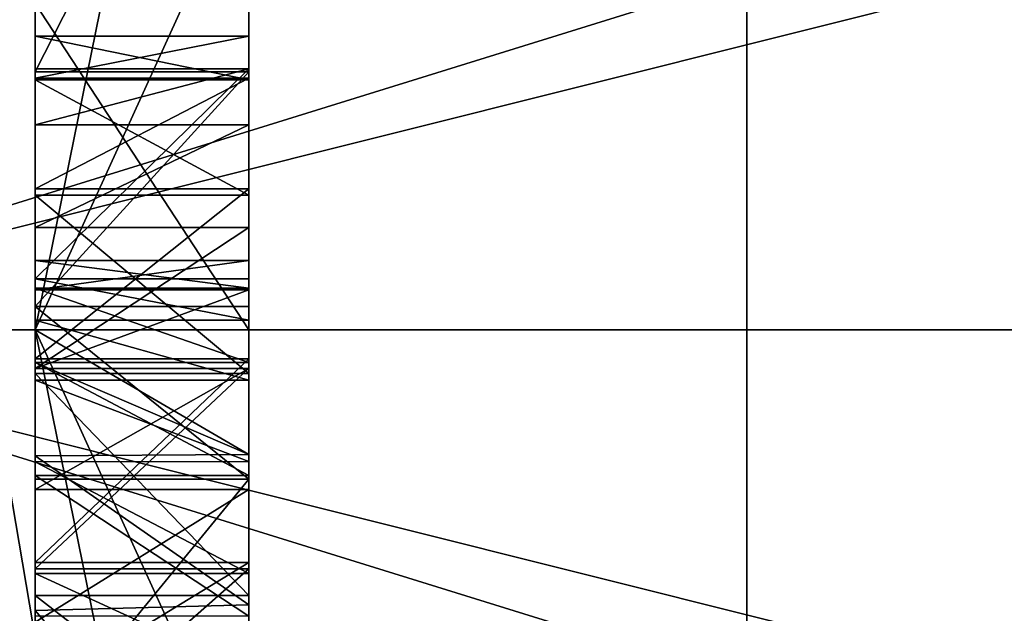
# Model space of a CAD drawing. Header units: millimetres. Extents: x -145 to 248, y -150 to 247.
# Tile 13 of 174: x -141.572 to -140.188, y -0.399 to 0.436. Entities that reach past the tile are written whole.
import ezdxf

# ---------------------------------------------------------------- set-up
doc = ezdxf.new("R2010")
doc.units = ezdxf.units.MM
doc.header["$LTSCALE"] = 65.185185
for name, color, linetype in [('582', 7, 'CONTINUOUS'), ('588', 7, 'CONTINUOUS'), ('590', 7, 'CONTINUOUS'), ('593', 7, 'CONTINUOUS'), ('595', 7, 'CONTINUOUS'), ('598', 7, 'CONTINUOUS'), ('616', 7, 'CONTINUOUS'), ('665', 7, 'CONTINUOUS'), ('773', 7, 'CONTINUOUS'), ('774', 7, 'CONTINUOUS'), ('775', 7, 'CONTINUOUS'), ('781', 7, 'CONTINUOUS'), ('782', 7, 'CONTINUOUS'), ('821', 7, 'CONTINUOUS'), ('822', 7, 'CONTINUOUS'), ('823', 7, 'CONTINUOUS'), ('828', 7, 'CONTINUOUS'), ('829', 7, 'CONTINUOUS'), ('830', 7, 'CONTINUOUS'), ('831', 7, 'CONTINUOUS'), ('832', 7, 'CONTINUOUS'), ('833', 7, 'CONTINUOUS'), ('839', 7, 'CONTINUOUS'), ('840', 7, 'CONTINUOUS'), ('841', 7, 'CONTINUOUS'), ('842', 7, 'CONTINUOUS'), ('845', 7, 'CONTINUOUS'), ('846', 7, 'CONTINUOUS'), ('847', 7, 'CONTINUOUS'), ('848', 7, 'CONTINUOUS'), ('894', 7, 'CONTINUOUS'), ('895', 7, 'CONTINUOUS'), ('898', 7, 'CONTINUOUS'), ('904', 7, 'CONTINUOUS'), ('931', 7, 'CONTINUOUS'), ('933', 7, 'CONTINUOUS')]:
    doc.layers.add(name, color=color, linetype=linetype)

msp = doc.modelspace()

# ---------------------------------------------------------------- linework, layer by layer
at = {"layer": '582', "color": 7, "linetype": 'CONTINUOUS', "true_color": 0xe0e8ed}
for points in [[(-93.55, -5.7167, -17.5946), (-93.55, 5.7167, -17.5946), (-141.55, -4.6269, -17.9121), (-93.55, -5.7167, -17.5946)], [(-141.55, -4.6269, -17.9121), (-93.55, 5.7167, -17.5946), (-141.55, 4.6269, -17.9121), (-141.55, -4.6269, -17.9121)]]:
    msp.add_3dface(points, dxfattribs=at)
at = {"layer": '588', "color": 7, "linetype": 'CONTINUOUS', "true_color": 0xe0e8ed}
for points in [[(-140.55, -6.3349, -19.4967), (-140.55, 6.3349, -19.4967), (-93.75, -6.3348, -19.4967), (-140.55, -6.3349, -19.4967)], [(-93.75, -6.3348, -19.4967), (-140.55, 6.3349, -19.4967), (-93.75, 6.3348, -19.4967), (-93.75, -6.3348, -19.4967)]]:
    msp.add_3dface(points, dxfattribs=at)
at = {"layer": '590', "color": 7, "linetype": 'CONTINUOUS', "true_color": 0xe0e8ed}
for points in [[(-93.55, 5.7167, 17.5946), (-93.55, -5.7167, 17.5946), (-141.55, 4.6269, 17.9121), (-93.55, 5.7167, 17.5946)], [(-141.55, 4.6269, 17.9121), (-93.55, -5.7167, 17.5946), (-141.55, -4.6269, 17.9121), (-141.55, 4.6269, 17.9121)]]:
    msp.add_3dface(points, dxfattribs=at)
at = {"layer": '593', "color": 7, "linetype": 'CONTINUOUS', "true_color": 0xe0e8ed}
for points in [[(-140.55, 6.3349, -19.4967), (-140.55, -6.3349, -19.4967), (-142.6713, 6.1801, -18.6226), (-140.55, 6.3349, -19.4967)], [(-142.6713, 6.1801, -18.6226), (-140.55, -6.3349, -19.4967), (-142.6713, -6.1801, -18.6226), (-142.6713, 6.1801, -18.6226)]]:
    msp.add_3dface(points, dxfattribs=at)
at = {"layer": '595', "color": 7, "linetype": 'CONTINUOUS', "true_color": 0xe0e8ed}
for points in [[(-126.55, 0, -5.525), (-126.55, 3.9068, -3.9067), (-142.15, 0, -5.525), (-126.55, 0, -5.525)], [(-142.15, 0, -5.525), (-126.55, 3.9068, -3.9067), (-138.9273, 1, -5.4337), (-142.15, 0, -5.525)], [(-142.15, 2.1143, -5.1044), (-142.15, 0, -5.525), (-141.2069, 1, -5.4337), (-142.15, 2.1143, -5.1044)], [(-142.15, 0, -5.525), (-138.9273, 1, -5.4337), (-141.2069, 1, -5.4337), (-142.15, 0, -5.525)], [(-126.55, 0, -5.525), (-142.15, 0, -5.525), (-141.2069, -1, -5.4337), (-126.55, 0, -5.525)], [(-142.15, 0, -5.525), (-142.15, -2.1143, -5.1044), (-141.2069, -1, -5.4337), (-142.15, 0, -5.525)], [(-138.9273, -1, -5.4337), (-126.55, 0, -5.525), (-141.2069, -1, -5.4337), (-138.9273, -1, -5.4337)]]:
    msp.add_3dface(points, dxfattribs=at)
at = {"layer": '598', "color": 7, "linetype": 'CONTINUOUS', "true_color": 0xe0e8ed}
for points in [[(-142.15, 0, 5.525), (-142.15, 2.1143, 5.1044), (-141.2069, 1, 5.4337), (-142.15, 0, 5.525)], [(-126.55, 0, 5.525), (-142.15, 0, 5.525), (-141.2069, 1, 5.4337), (-126.55, 0, 5.525)], [(-138.9273, 1, 5.4337), (-126.55, 0, 5.525), (-141.2069, 1, 5.4337), (-138.9273, 1, 5.4337)], [(-126.55, 0, 5.525), (-126.55, -3.9068, 3.9067), (-142.15, 0, 5.525), (-126.55, 0, 5.525)], [(-142.15, 0, 5.525), (-126.55, -3.9068, 3.9067), (-138.9273, -1, 5.4337), (-142.15, 0, 5.525)], [(-142.15, -2.1143, 5.1044), (-142.15, 0, 5.525), (-141.2069, -1, 5.4337), (-142.15, -2.1143, 5.1044)], [(-142.15, 0, 5.525), (-138.9273, -1, 5.4337), (-141.2069, -1, 5.4337), (-142.15, 0, 5.525)]]:
    msp.add_3dface(points, dxfattribs=at)
at = {"layer": '616', "color": 7, "linetype": 'CONTINUOUS', "true_color": 0xe0e8ed}
for points in [[(-140.3901, 5.7103, 6.4174), (-141.55, 6.5317, 7.2388), (-141.55, 0, 9.75), (-140.3901, 5.7103, 6.4174)], [(-139.3, 4.9379, 5.6451), (-140.3901, 5.7103, 6.4174), (-141.55, 0, 9.75), (-139.3, 4.9379, 5.6451)], [(-139.3, 0, 7.5), (-139.3, 4.9379, 5.6451), (-141.55, 0, 9.75), (-139.3, 0, 7.5)], [(-141.55, -6.5317, 7.2388), (-140.392, -5.7116, 6.4187), (-139.3, 0, 7.5), (-141.55, -6.5317, 7.2388)], [(-141.55, -6.5317, 7.2388), (-139.3, 0, 7.5), (-141.55, 0, 9.75), (-141.55, -6.5317, 7.2388)], [(-139.3, -4.9379, 5.6451), (-139.3, 0, 7.5), (-140.392, -5.7116, 6.4187), (-139.3, -4.9379, 5.6451)]]:
    msp.add_3dface(points, dxfattribs=at)
at = {"layer": '665', "color": 7, "linetype": 'CONTINUOUS', "true_color": 0xe0e8ed}
for points in [[(-113.55, 4, 23.5), (-143.55, 4, 23.5), (-113.55, -4, 23.5), (-113.55, 4, 23.5)], [(-113.55, -4, 23.5), (-143.55, 4, 23.5), (-143.55, -4, 23.5), (-113.55, -4, 23.5)]]:
    msp.add_3dface(points, dxfattribs=at)
at = {"layer": '773', "color": 7, "linetype": 'CONTINUOUS', "true_color": 0xe0e8ed}
for points in [[(-141.55, -0.0462, -13.1633), (-141.55, 0, -13.5), (-141.25, -0.1753, -12.961), (-141.55, -0.0462, -13.1633)], [(-141.25, -0.1753, -12.961), (-141.55, 0, -13.5), (-141.25, 0, -13.5), (-141.25, -0.1753, -12.961)], [(-141.55, -0.1774, -12.959), (-141.55, -0.0462, -13.1633), (-141.25, -0.1753, -12.961), (-141.55, -0.1774, -12.959)], [(-141.25, -0.3865, -12.8427), (-141.55, -0.1774, -12.959), (-141.25, -0.1753, -12.961), (-141.25, -0.3865, -12.8427)], [(-141.55, -0.3948, -12.8403), (-141.55, -0.1774, -12.959), (-141.25, -0.3865, -12.8427), (-141.55, -0.3948, -12.8403)], [(-141.25, -0.7463, -12.8139), (-141.55, -0.3948, -12.8403), (-141.25, -0.3865, -12.8427), (-141.25, -0.7463, -12.8139)], [(-141.55, -0.7522, -12.8144), (-141.55, -0.3948, -12.8403), (-141.25, -0.7463, -12.8139), (-141.55, -0.7522, -12.8144)]]:
    msp.add_3dface(points, dxfattribs=at)
at = {"layer": '774', "color": 7, "linetype": 'CONTINUOUS', "true_color": 0xe0e8ed}
for points in [[(-141.25, 0, -13.5), (-141.55, 0, -13.5), (-141.55, 0, -15.4703), (-141.25, 0, -13.5)], [(-141.25, 0, -15.4703), (-141.25, 0, -13.5), (-141.55, 0, -15.4703), (-141.25, 0, -15.4703)]]:
    msp.add_3dface(points, dxfattribs=at)
at = {"layer": '775', "color": 7, "linetype": 'CONTINUOUS', "true_color": 0xe0e8ed}
for points in [[(-141.25, 0, -15.4703), (-141.55, 0, -15.4703), (-141.55, 0.4586, -15.4703), (-141.25, 0, -15.4703)], [(-141.25, 0.4586, -15.4703), (-141.25, 0, -15.4703), (-141.55, 0.4586, -15.4703), (-141.25, 0.4586, -15.4703)]]:
    msp.add_3dface(points, dxfattribs=at)
at = {"layer": '781', "color": 7, "linetype": 'CONTINUOUS', "true_color": 0xe0e8ed}
for points in [[(-141.55, 0.9518, -12.5462), (-141.55, 0.3623, -12.9451), (-141.25, 0.9527, -12.5458), (-141.55, 0.9518, -12.5462)], [(-141.25, 0.9527, -12.5458), (-141.55, 0.3623, -12.9451), (-141.25, 0.3623, -12.9451), (-141.25, 0.9527, -12.5458)]]:
    msp.add_3dface(points, dxfattribs=at)
at = {"layer": '782', "color": 7, "linetype": 'CONTINUOUS', "true_color": 0xe0e8ed}
for points in [[(-141.25, 0.3623, -12.9451), (-141.55, 0.3623, -12.9451), (-141.55, 0.0326, -12.5624), (-141.25, 0.3623, -12.9451)], [(-141.25, 0.3623, -12.9451), (-141.55, 0.0326, -12.5624), (-141.25, 0.0328, -12.5625), (-141.25, 0.3623, -12.9451)], [(-141.25, 0.0328, -12.5625), (-141.55, 0.0326, -12.5624), (-141.25, -0.21, -12.4623), (-141.25, 0.0328, -12.5625)], [(-141.55, 0.0326, -12.5624), (-141.55, -0.21, -12.4623), (-141.25, -0.21, -12.4623), (-141.55, 0.0326, -12.5624)], [(-141.55, -0.21, -12.4623), (-141.55, -0.5774, -12.4186), (-141.25, -0.21, -12.4623), (-141.55, -0.21, -12.4623)], [(-141.25, -0.21, -12.4623), (-141.55, -0.5774, -12.4186), (-141.25, -0.5774, -12.4186), (-141.25, -0.21, -12.4623)]]:
    msp.add_3dface(points, dxfattribs=at)
at = {"layer": '821', "color": 7, "linetype": 'CONTINUOUS', "true_color": 0xe0e8ed}
for points in [[(-141.25, 0.3666, 14.6719), (-141.55, 0.3666, 14.6719), (-141.55, 0.2877, 14.9447), (-141.25, 0.3666, 14.6719)], [(-141.25, 0.2877, 14.9447), (-141.25, 0.3666, 14.6719), (-141.55, 0.2877, 14.9447), (-141.25, 0.2877, 14.9447)], [(-141.25, 0.1436, 15.131), (-141.25, 0.2877, 14.9447), (-141.55, 0.1436, 15.131), (-141.25, 0.1436, 15.131)], [(-141.55, 0.1436, 15.131), (-141.25, 0.2877, 14.9447), (-141.55, 0.2877, 14.9447), (-141.55, 0.1436, 15.131)]]:
    msp.add_3dface(points, dxfattribs=at)
at = {"layer": '822', "color": 7, "linetype": 'CONTINUOUS', "true_color": 0xe0e8ed}
for points in [[(-141.25, 0.1436, 15.131), (-141.55, 0.1436, 15.131), (-141.55, -0.0545, 15.2476), (-141.25, 0.1436, 15.131)], [(-141.25, -0.0543, 15.2476), (-141.25, 0.1436, 15.131), (-141.55, -0.0545, 15.2476), (-141.25, -0.0543, 15.2476)], [(-141.25, -0.3359, 15.2926), (-141.25, -0.0543, 15.2476), (-141.55, -0.3359, 15.2926), (-141.25, -0.3359, 15.2926)], [(-141.55, -0.3359, 15.2926), (-141.25, -0.0543, 15.2476), (-141.55, -0.0545, 15.2476), (-141.55, -0.3359, 15.2926)]]:
    msp.add_3dface(points, dxfattribs=at)
at = {"layer": '823', "color": 7, "linetype": 'CONTINUOUS', "true_color": 0xe0e8ed}
for points in [[(-141.25, -0.3359, 15.2926), (-141.55, -0.3359, 15.2926), (-141.55, -0.6007, 15.2535), (-141.25, -0.3359, 15.2926)], [(-141.25, -0.6007, 15.2535), (-141.25, -0.3359, 15.2926), (-141.55, -0.6007, 15.2535), (-141.25, -0.6007, 15.2535)]]:
    msp.add_3dface(points, dxfattribs=at)
at = {"layer": '828', "color": 7, "linetype": 'CONTINUOUS', "true_color": 0xe0e8ed}
for points in [[(-141.25, -0.3735, 12.7398), (-141.25, -0.606, 12.7728), (-141.55, -0.3735, 12.7398), (-141.25, -0.3735, 12.7398)], [(-141.55, -0.3735, 12.7398), (-141.25, -0.606, 12.7728), (-141.55, -0.606, 12.7728), (-141.55, -0.3735, 12.7398)]]:
    msp.add_3dface(points, dxfattribs=at)
at = {"layer": '829', "color": 7, "linetype": 'CONTINUOUS', "true_color": 0xe0e8ed}
for points in [[(-141.25, 0.1889, 12.9721), (-141.25, -0.0616, 12.7992), (-141.55, 0.1889, 12.9721), (-141.25, 0.1889, 12.9721)], [(-141.55, 0.1889, 12.9721), (-141.25, -0.0616, 12.7992), (-141.55, -0.0616, 12.7992), (-141.55, 0.1889, 12.9721)], [(-141.25, -0.3735, 12.7398), (-141.55, -0.3735, 12.7398), (-141.55, -0.0616, 12.7992), (-141.25, -0.3735, 12.7398)], [(-141.25, -0.0616, 12.7992), (-141.25, -0.3735, 12.7398), (-141.55, -0.0616, 12.7992), (-141.25, -0.0616, 12.7992)]]:
    msp.add_3dface(points, dxfattribs=at)
at = {"layer": '830', "color": 7, "linetype": 'CONTINUOUS', "true_color": 0xe0e8ed}
for points in [[(-141.25, 0.4127, 13.5839), (-141.25, 0.3509, 13.2247), (-141.55, 0.4127, 13.5839), (-141.25, 0.4127, 13.5839)], [(-141.55, 0.4127, 13.5839), (-141.25, 0.3509, 13.2247), (-141.55, 0.351, 13.2248), (-141.55, 0.4127, 13.5839)], [(-141.25, 0.1889, 12.9721), (-141.55, 0.1889, 12.9721), (-141.55, 0.351, 13.2248), (-141.25, 0.1889, 12.9721)], [(-141.25, 0.3509, 13.2247), (-141.25, 0.1889, 12.9721), (-141.55, 0.351, 13.2248), (-141.25, 0.3509, 13.2247)]]:
    msp.add_3dface(points, dxfattribs=at)
at = {"layer": '831', "color": 7, "linetype": 'CONTINUOUS', "true_color": 0xe0e8ed}
for points in [[(-141.25, 0.4127, 13.5839), (-141.55, 0.4127, 13.5839), (-141.55, 0.3535, 13.931), (-141.25, 0.4127, 13.5839)], [(-141.25, 0.3535, 13.9311), (-141.25, 0.4127, 13.5839), (-141.55, 0.3535, 13.931), (-141.25, 0.3535, 13.9311)], [(-141.25, 0.1978, 14.1774), (-141.25, 0.3535, 13.9311), (-141.55, 0.1978, 14.1774), (-141.25, 0.1978, 14.1774)], [(-141.55, 0.1978, 14.1774), (-141.25, 0.3535, 13.9311), (-141.55, 0.3535, 13.931), (-141.55, 0.1978, 14.1774)]]:
    msp.add_3dface(points, dxfattribs=at)
at = {"layer": '832', "color": 7, "linetype": 'CONTINUOUS', "true_color": 0xe0e8ed}
for points in [[(-141.25, 0.1978, 14.1774), (-141.55, 0.1978, 14.1774), (-141.55, -0.0411, 14.3464), (-141.25, 0.1978, 14.1774)], [(-141.25, -0.0411, 14.3464), (-141.25, 0.1978, 14.1774), (-141.55, -0.0411, 14.3464), (-141.25, -0.0411, 14.3464)], [(-141.25, -0.3274, 14.4025), (-141.25, -0.0411, 14.3464), (-141.55, -0.3274, 14.4025), (-141.25, -0.3274, 14.4025)], [(-141.55, -0.3274, 14.4025), (-141.25, -0.0411, 14.3464), (-141.55, -0.0411, 14.3464), (-141.55, -0.3274, 14.4025)]]:
    msp.add_3dface(points, dxfattribs=at)
at = {"layer": '833', "color": 7, "linetype": 'CONTINUOUS', "true_color": 0xe0e8ed}
for points in [[(-141.25, -0.3274, 14.4025), (-141.55, -0.3274, 14.4025), (-141.55, -0.5104, 14.3791), (-141.25, -0.3274, 14.4025)], [(-141.25, -0.5104, 14.3791), (-141.25, -0.3274, 14.4025), (-141.55, -0.5104, 14.3791), (-141.25, -0.5104, 14.3791)]]:
    msp.add_3dface(points, dxfattribs=at)
at = {"layer": '839', "color": 7, "linetype": 'CONTINUOUS', "true_color": 0xe0e8ed}
for points in [[(-141.25, -0.3428, 15.0402), (-141.25, -0.4806, 15.023), (-141.55, -0.3428, 15.0402), (-141.25, -0.3428, 15.0402)], [(-141.55, -0.3428, 15.0402), (-141.25, -0.4806, 15.023), (-141.55, -0.4805, 15.023), (-141.55, -0.3428, 15.0402)]]:
    msp.add_3dface(points, dxfattribs=at)
at = {"layer": '840', "color": 7, "linetype": 'CONTINUOUS', "true_color": 0xe0e8ed}
for points in [[(-141.25, -0.0708, 14.9474), (-141.25, -0.1854, 15.0149), (-141.55, -0.0708, 14.9474), (-141.25, -0.0708, 14.9474)], [(-141.55, -0.0708, 14.9474), (-141.25, -0.1854, 15.0149), (-141.55, -0.1855, 15.0149), (-141.55, -0.0708, 14.9474)], [(-141.25, -0.1854, 15.0149), (-141.25, -0.3428, 15.0402), (-141.55, -0.1855, 15.0149), (-141.25, -0.1854, 15.0149)], [(-141.25, -0.3428, 15.0402), (-141.55, -0.3428, 15.0402), (-141.55, -0.1855, 15.0149), (-141.25, -0.3428, 15.0402)]]:
    msp.add_3dface(points, dxfattribs=at)
at = {"layer": '841', "color": 7, "linetype": 'CONTINUOUS', "true_color": 0xe0e8ed}
for points in [[(-141.25, 0.0716, 14.6446), (-141.25, 0.0134, 14.8346), (-141.55, 0.0716, 14.6446), (-141.25, 0.0716, 14.6446)], [(-141.55, 0.0716, 14.6446), (-141.25, 0.0134, 14.8346), (-141.55, 0.0133, 14.8347), (-141.55, 0.0716, 14.6446)], [(-141.25, 0.0134, 14.8346), (-141.25, -0.0708, 14.9474), (-141.55, 0.0133, 14.8347), (-141.25, 0.0134, 14.8346)], [(-141.25, -0.0708, 14.9474), (-141.55, -0.0708, 14.9474), (-141.55, 0.0133, 14.8347), (-141.25, -0.0708, 14.9474)]]:
    msp.add_3dface(points, dxfattribs=at)
at = {"layer": '842', "color": 7, "linetype": 'CONTINUOUS', "true_color": 0xe0e8ed}
for points in [[(-141.55, 0.3666, 14.6719), (-141.25, 0.3666, 14.6719), (-141.55, 0.0716, 14.6446), (-141.55, 0.3666, 14.6719)], [(-141.25, 0.3666, 14.6719), (-141.25, 0.0716, 14.6446), (-141.55, 0.0716, 14.6446), (-141.25, 0.3666, 14.6719)]]:
    msp.add_3dface(points, dxfattribs=at)
at = {"layer": '845', "color": 7, "linetype": 'CONTINUOUS', "true_color": 0xe0e8ed}
for points in [[(-141.25, -0.046, 13.9829), (-141.25, -0.2051, 14.0934), (-141.55, -0.046, 13.9829), (-141.25, -0.046, 13.9829)], [(-141.55, -0.046, 13.9829), (-141.25, -0.2051, 14.0934), (-141.55, -0.2051, 14.0934), (-141.55, -0.046, 13.9829)], [(-141.25, -0.4025, 14.1313), (-141.55, -0.4025, 14.1313), (-141.55, -0.2051, 14.0934), (-141.25, -0.4025, 14.1313)], [(-141.25, -0.2051, 14.0934), (-141.25, -0.4025, 14.1313), (-141.55, -0.2051, 14.0934), (-141.25, -0.2051, 14.0934)]]:
    msp.add_3dface(points, dxfattribs=at)
at = {"layer": '846', "color": 7, "linetype": 'CONTINUOUS', "true_color": 0xe0e8ed}
for points in [[(-141.25, 0.0972, 13.5941), (-141.25, 0.0581, 13.8203), (-141.55, 0.0972, 13.5941), (-141.25, 0.0972, 13.5941)], [(-141.55, 0.0972, 13.5941), (-141.25, 0.0581, 13.8203), (-141.55, 0.0581, 13.8202), (-141.55, 0.0972, 13.5941)], [(-141.25, -0.046, 13.9829), (-141.55, -0.046, 13.9829), (-141.55, 0.0581, 13.8202), (-141.25, -0.046, 13.9829)], [(-141.25, 0.0581, 13.8203), (-141.25, -0.046, 13.9829), (-141.55, 0.0581, 13.8202), (-141.25, 0.0581, 13.8203)]]:
    msp.add_3dface(points, dxfattribs=at)
at = {"layer": '847', "color": 7, "linetype": 'CONTINUOUS', "true_color": 0xe0e8ed}
for points in [[(-141.25, 0.0972, 13.5941), (-141.55, 0.0972, 13.5941), (-141.55, 0.0559, 13.3427), (-141.25, 0.0972, 13.5941)], [(-141.25, 0.0559, 13.3427), (-141.25, 0.0972, 13.5941), (-141.55, 0.0559, 13.3427), (-141.25, 0.0559, 13.3427)], [(-141.25, -0.0545, 13.1609), (-141.25, 0.0559, 13.3427), (-141.55, -0.0545, 13.1609), (-141.25, -0.0545, 13.1609)], [(-141.55, -0.0545, 13.1609), (-141.25, 0.0559, 13.3427), (-141.55, 0.0559, 13.3427), (-141.55, -0.0545, 13.1609)]]:
    msp.add_3dface(points, dxfattribs=at)
at = {"layer": '848', "color": 7, "linetype": 'CONTINUOUS', "true_color": 0xe0e8ed}
for points in [[(-141.25, -0.0545, 13.1609), (-141.55, -0.0545, 13.1609), (-141.55, -0.2247, 13.0334), (-141.25, -0.0545, 13.1609)], [(-141.25, -0.2247, 13.0334), (-141.25, -0.0545, 13.1609), (-141.55, -0.2247, 13.0334), (-141.25, -0.2247, 13.0334)], [(-141.25, -0.411, 12.9939), (-141.25, -0.2247, 13.0334), (-141.55, -0.411, 12.9939), (-141.25, -0.411, 12.9939)], [(-141.55, -0.411, 12.9939), (-141.25, -0.2247, 13.0334), (-141.55, -0.2247, 13.0334), (-141.55, -0.411, 12.9939)]]:
    msp.add_3dface(points, dxfattribs=at)
at = {"layer": '894', "color": 7, "linetype": 'CONTINUOUS', "true_color": 0xe0e8ed}
for points in [[(-141.55, 5.9951, -12.6576), (-141.55, 6.5317, -7.2388), (-141.55, 0, -9.75), (-141.55, 5.9951, -12.6576)], [(-141.55, 5.3857, -12.4502), (-141.55, 5.9951, -12.6576), (-141.55, 0, -9.75), (-141.55, 5.3857, -12.4502)], [(-141.55, 4.3895, -12.4675), (-141.55, 5.3857, -12.4502), (-141.55, 0, -9.75), (-141.55, 4.3895, -12.4675)], [(-141.55, -4.6269, -17.9121), (-141.55, 4.6269, -17.9121), (-141.55, -3.4536, -15.4703), (-141.55, -4.6269, -17.9121)], [(-141.55, -3.4536, -15.4703), (-141.55, 4.6269, -17.9121), (-141.55, -2.9951, -15.4703), (-141.55, -3.4536, -15.4703)], [(-141.55, -2.9951, -15.4703), (-141.55, 4.6269, -17.9121), (-141.55, -2.1967, -15.4703), (-141.55, -2.9951, -15.4703)], [(-141.55, -2.1967, -15.4703), (-141.55, 4.6269, -17.9121), (-141.55, -1.7382, -15.4703), (-141.55, -2.1967, -15.4703)], [(-141.55, -1.7382, -15.4703), (-141.55, 4.6269, -17.9121), (-141.55, 0, -15.4703), (-141.55, -1.7382, -15.4703)], [(-141.55, 0, -15.4703), (-141.55, 4.6269, -17.9121), (-141.55, 0.4586, -15.4703), (-141.55, 0, -15.4703)], [(-141.55, 3.7777, -12.7075), (-141.55, 4.3895, -12.4675), (-141.55, 0, -9.75), (-141.55, 3.7777, -12.7075)], [(-141.55, 3.4199, -13.0527), (-141.55, 3.7777, -12.7075), (-141.55, 0, -9.75), (-141.55, 3.4199, -13.0527)], [(-141.55, 2.3913, -12.6745), (-141.55, 3.4199, -13.0527), (-141.55, 0, -9.75), (-141.55, 2.3913, -12.6745)], [(-141.55, 1.4907, -12.4201), (-141.55, 2.3913, -12.6745), (-141.55, 0, -9.75), (-141.55, 1.4907, -12.4201)], [(-141.55, 0.9518, -12.5462), (-141.55, 1.4907, -12.4201), (-141.55, 0, -9.75), (-141.55, 0.9518, -12.5462)], [(-141.55, 0.3623, -12.9451), (-141.55, 0.9518, -12.5462), (-141.55, 0, -9.75), (-141.55, 0.3623, -12.9451)], [(-141.55, 0.0326, -12.5624), (-141.55, 0.3623, -12.9451), (-141.55, 0, -9.75), (-141.55, 0.0326, -12.5624)], [(-141.55, -0.21, -12.4623), (-141.55, 0.0326, -12.5624), (-141.55, 0, -9.75), (-141.55, -0.21, -12.4623)], [(-141.55, -6.5317, -7.2388), (-141.55, -0.21, -12.4623), (-141.55, 0, -9.75), (-141.55, -6.5317, -7.2388)], [(-141.55, -1.7382, -13.3302), (-141.55, -1.7382, -15.4703), (-141.55, 0, -15.4703), (-141.55, -1.7382, -13.3302)], [(-141.55, -1.2115, -12.9467), (-141.55, -1.7382, -13.3302), (-141.55, 0, -15.4703), (-141.55, -1.2115, -12.9467)], [(-141.55, 0, -13.5), (-141.55, -0.0462, -13.1633), (-141.55, 0, -15.4703), (-141.55, 0, -13.5)], [(-141.55, -0.0462, -13.1633), (-141.55, -0.1774, -12.959), (-141.55, 0, -15.4703), (-141.55, -0.0462, -13.1633)], [(-141.55, -0.1774, -12.959), (-141.55, -0.3948, -12.8403), (-141.55, 0, -15.4703), (-141.55, -0.1774, -12.959)], [(-141.55, -0.3948, -12.8403), (-141.55, -0.7522, -12.8144), (-141.55, 0, -15.4703), (-141.55, -0.3948, -12.8403)], [(-141.55, -0.7522, -12.8144), (-141.55, -1.2115, -12.9467), (-141.55, 0, -15.4703), (-141.55, -0.7522, -12.8144)], [(-141.55, -6.5317, -7.2388), (-141.55, -0.5774, -12.4186), (-141.55, -0.21, -12.4623), (-141.55, -6.5317, -7.2388)]]:
    msp.add_3dface(points, dxfattribs=at)
at = {"layer": '895', "color": 7, "linetype": 'CONTINUOUS', "true_color": 0xe0e8ed}
for points in [[(-141.55, 0, 9.75), (-141.55, 6.5317, 7.2388), (-141.55, 0.1889, 12.9721), (-141.55, 0, 9.75)], [(-141.55, 6.5317, 7.2388), (-141.55, 1.0491, 12.9204), (-141.55, 0.351, 13.2248), (-141.55, 6.5317, 7.2388)], [(-141.55, 0.1889, 12.9721), (-141.55, 6.5317, 7.2388), (-141.55, 0.351, 13.2248), (-141.55, 0.1889, 12.9721)], [(-141.55, 4.6269, 17.9121), (-141.55, -4.6269, 17.9121), (-141.55, 1.872, 15.2244), (-141.55, 4.6269, 17.9121)], [(-141.55, -4.6269, 17.9121), (-141.55, 1.5399, 15.2926), (-141.55, 1.872, 15.2244), (-141.55, -4.6269, 17.9121)], [(-141.55, 1.5399, 15.2926), (-141.55, -4.6269, 17.9121), (-141.55, 1.2759, 15.2519), (-141.55, 1.5399, 15.2926)], [(-141.55, -4.6269, 17.9121), (-141.55, 1.0863, 15.146), (-141.55, 1.2759, 15.2519), (-141.55, -4.6269, 17.9121)], [(-141.55, 1.0863, 15.146), (-141.55, -4.6269, 17.9121), (-141.55, 0.9362, 14.9785), (-141.55, 1.0863, 15.146)], [(-141.55, 1.0491, 12.9204), (-141.55, 0.9368, 13.0556), (-141.55, 0.4127, 13.5839), (-141.55, 1.0491, 12.9204)], [(-141.55, 1.0491, 12.9204), (-141.55, 0.4127, 13.5839), (-141.55, 0.351, 13.2248), (-141.55, 1.0491, 12.9204)], [(-141.55, 0.9368, 13.0556), (-141.55, 0.8513, 13.2178), (-141.55, 0.4127, 13.5839), (-141.55, 0.9368, 13.0556)], [(-141.55, 0.9362, 14.9785), (-141.55, -4.6269, 17.9121), (-141.55, -0.0545, 15.2476), (-141.55, 0.9362, 14.9785)], [(-141.55, 0.8159, 14.7279), (-141.55, 0.9362, 14.9785), (-141.55, 0.1436, 15.131), (-141.55, 0.8159, 14.7279)], [(-141.55, 0.1436, 15.131), (-141.55, 0.9362, 14.9785), (-141.55, -0.0545, 15.2476), (-141.55, 0.1436, 15.131)], [(-141.55, 0.8513, 13.2178), (-141.55, 0.781, 13.427), (-141.55, 0.4127, 13.5839), (-141.55, 0.8513, 13.2178)], [(-141.55, 0.7492, 14.4262), (-141.55, 0.8159, 14.7279), (-141.55, 0.1436, 15.131), (-141.55, 0.7492, 14.4262)], [(-141.55, 0.781, 13.427), (-141.55, 0.7387, 13.6852), (-141.55, 0.4127, 13.5839), (-141.55, 0.781, 13.427)], [(-141.55, 0.7248, 14.0171), (-141.55, 0.7492, 14.4262), (-141.55, 0.2877, 14.9447), (-141.55, 0.7248, 14.0171)], [(-141.55, 0.7492, 14.4262), (-141.55, 0.1436, 15.131), (-141.55, 0.2877, 14.9447), (-141.55, 0.7492, 14.4262)], [(-141.55, 0.7387, 13.6852), (-141.55, 0.7248, 14.0171), (-141.55, 0.4127, 13.5839), (-141.55, 0.7387, 13.6852)], [(-141.55, 0.3666, 14.6719), (-141.55, 0.7248, 14.0171), (-141.55, 0.2877, 14.9447), (-141.55, 0.3666, 14.6719)], [(-141.55, 0.7248, 14.0171), (-141.55, 0.3666, 14.6719), (-141.55, 0.4127, 13.5839), (-141.55, 0.7248, 14.0171)], [(-141.55, 0.4127, 13.5839), (-141.55, 0.3666, 14.6719), (-141.55, 0.3535, 13.931), (-141.55, 0.4127, 13.5839)], [(-141.55, 0.3535, 13.931), (-141.55, 0.3666, 14.6719), (-141.55, 0.0716, 14.6446), (-141.55, 0.3535, 13.931)], [(-141.55, 0.1978, 14.1774), (-141.55, 0.3535, 13.931), (-141.55, 0.0716, 14.6446), (-141.55, 0.1978, 14.1774)], [(-141.55, -0.0411, 14.3464), (-141.55, 0.1978, 14.1774), (-141.55, 0.0133, 14.8347), (-141.55, -0.0411, 14.3464)], [(-141.55, 0.1978, 14.1774), (-141.55, 0.0716, 14.6446), (-141.55, 0.0133, 14.8347), (-141.55, 0.1978, 14.1774)], [(-141.55, 0, 9.75), (-141.55, 0.1889, 12.9721), (-141.55, -0.0616, 12.7992), (-141.55, 0, 9.75)], [(-141.55, -0.0708, 14.9474), (-141.55, -0.0411, 14.3464), (-141.55, 0.0133, 14.8347), (-141.55, -0.0708, 14.9474)], [(-141.55, -4.6269, 17.9121), (-141.55, -6.5317, 7.2388), (-141.55, 0, 9.75), (-141.55, -4.6269, 17.9121)], [(-141.55, -4.6269, 17.9121), (-141.55, 0, 9.75), (-141.55, -1.1255, 13.2462), (-141.55, -4.6269, 17.9121)], [(-141.55, -1.1255, 13.2462), (-141.55, 0, 9.75), (-141.55, -0.9923, 13.0265), (-141.55, -1.1255, 13.2462)], [(-141.55, 0, 9.75), (-141.55, -0.8182, 12.8717), (-141.55, -0.9923, 13.0265), (-141.55, 0, 9.75)], [(-141.55, -0.8182, 12.8717), (-141.55, 0, 9.75), (-141.55, -0.606, 12.7728), (-141.55, -0.8182, 12.8717)], [(-141.55, 0, 9.75), (-141.55, -0.3735, 12.7398), (-141.55, -0.606, 12.7728), (-141.55, 0, 9.75)], [(-141.55, -0.3735, 12.7398), (-141.55, 0, 9.75), (-141.55, -0.0616, 12.7992), (-141.55, -0.3735, 12.7398)], [(-141.55, -0.3274, 14.4025), (-141.55, -0.0411, 14.3464), (-141.55, -0.1855, 15.0149), (-141.55, -0.3274, 14.4025)], [(-141.55, -0.0411, 14.3464), (-141.55, -0.0708, 14.9474), (-141.55, -0.1855, 15.0149), (-141.55, -0.0411, 14.3464)], [(-141.55, -4.6269, 17.9121), (-141.55, -0.3359, 15.2926), (-141.55, -0.0545, 15.2476), (-141.55, -4.6269, 17.9121)], [(-141.55, -0.3428, 15.0402), (-141.55, -0.3274, 14.4025), (-141.55, -0.1855, 15.0149), (-141.55, -0.3428, 15.0402)], [(-141.55, -0.5104, 14.3791), (-141.55, -0.3274, 14.4025), (-141.55, -0.4805, 15.023), (-141.55, -0.5104, 14.3791)], [(-141.55, -0.3274, 14.4025), (-141.55, -0.3428, 15.0402), (-141.55, -0.4805, 15.023), (-141.55, -0.3274, 14.4025)], [(-141.55, -0.3359, 15.2926), (-141.55, -4.6269, 17.9121), (-141.55, -0.6007, 15.2535), (-141.55, -0.3359, 15.2926)]]:
    msp.add_3dface(points, dxfattribs=at)
at = {"layer": '898', "color": 7, "linetype": 'CONTINUOUS', "true_color": 0xe0e8ed}
for points in [[(-141.55, -0.8507, 13.8194), (-141.55, -0.8902, 13.5686), (-141.55, 0.0972, 13.5941), (-141.55, -0.8507, 13.8194)], [(-141.55, 0.0972, 13.5941), (-141.55, -0.8902, 13.5686), (-141.55, 0.0559, 13.3427), (-141.55, 0.0972, 13.5941)], [(-141.55, -0.8507, 13.8194), (-141.55, 0.0972, 13.5941), (-141.55, 0.0581, 13.8202), (-141.55, -0.8507, 13.8194)], [(-141.55, -0.046, 13.9829), (-141.55, -0.8507, 13.8194), (-141.55, 0.0581, 13.8202), (-141.55, -0.046, 13.9829)], [(-141.55, 0.0559, 13.3427), (-141.55, -0.8902, 13.5686), (-141.55, -0.8502, 13.3197), (-141.55, 0.0559, 13.3427)], [(-141.55, -0.0545, 13.1609), (-141.55, 0.0559, 13.3427), (-141.55, -0.8502, 13.3197), (-141.55, -0.0545, 13.1609)], [(-141.55, -0.752, 13.9829), (-141.55, -0.8507, 13.8194), (-141.55, -0.046, 13.9829), (-141.55, -0.752, 13.9829)], [(-141.55, -0.752, 13.9829), (-141.55, -0.046, 13.9829), (-141.55, -0.2051, 14.0934), (-141.55, -0.752, 13.9829)], [(-141.55, -0.2247, 13.0334), (-141.55, -0.0545, 13.1609), (-141.55, -0.7482, 13.1494), (-141.55, -0.2247, 13.0334)], [(-141.55, -0.7482, 13.1494), (-141.55, -0.0545, 13.1609), (-141.55, -0.8502, 13.3197), (-141.55, -0.7482, 13.1494)], [(-141.55, -0.5977, 14.0934), (-141.55, -0.752, 13.9829), (-141.55, -0.2051, 14.0934), (-141.55, -0.5977, 14.0934)], [(-141.55, -0.4025, 14.1313), (-141.55, -0.5977, 14.0934), (-141.55, -0.2051, 14.0934), (-141.55, -0.4025, 14.1313)], [(-141.55, -0.411, 12.9939), (-141.55, -0.2247, 13.0334), (-141.55, -0.5897, 13.0313), (-141.55, -0.411, 12.9939)], [(-141.55, -0.2247, 13.0334), (-141.55, -0.7482, 13.1494), (-141.55, -0.5897, 13.0313), (-141.55, -0.2247, 13.0334)]]:
    msp.add_3dface(points, dxfattribs=at)
at = {"layer": '904', "color": 7, "linetype": 'CONTINUOUS', "true_color": 0xe0e8ed}
for points in [[(-141.55, 6.5317, -7.2388), (-140.392, 5.7116, -6.4187), (-139.3, 0, -7.5), (-141.55, 6.5317, -7.2388)], [(-141.55, 6.5317, -7.2388), (-139.3, 0, -7.5), (-141.55, 0, -9.75), (-141.55, 6.5317, -7.2388)], [(-139.3, 4.9379, -5.6451), (-139.3, 0, -7.5), (-140.392, 5.7116, -6.4187), (-139.3, 4.9379, -5.6451)], [(-139.3, 0, -7.5), (-139.3, -4.9379, -5.6451), (-141.55, 0, -9.75), (-139.3, 0, -7.5)], [(-139.3, -4.9379, -5.6451), (-140.3901, -5.7103, -6.4174), (-141.55, 0, -9.75), (-139.3, -4.9379, -5.6451)], [(-140.3901, -5.7103, -6.4174), (-141.55, -6.5317, -7.2388), (-141.55, 0, -9.75), (-140.3901, -5.7103, -6.4174)]]:
    msp.add_3dface(points, dxfattribs=at)
at = {"layer": '931', "color": 7, "linetype": 'CONTINUOUS', "true_color": 0xe0e8ed}
for points in [[(-141.25, 0.4586, -13.3302), (-141.25, 0.9527, -12.5458), (-141.25, 0.3623, -12.9451), (-141.25, 0.4586, -13.3302)], [(-141.25, 0, -13.5), (-141.25, 0, -15.4703), (-141.25, 0.4586, -15.4703), (-141.25, 0, -13.5)], [(-141.25, 0, -13.5), (-141.25, 0.4586, -15.4703), (-141.25, 0.0328, -12.5625), (-141.25, 0, -13.5)], [(-141.25, 0.4586, -15.4703), (-141.25, 0.4586, -13.3302), (-141.25, 0.3623, -12.9451), (-141.25, 0.4586, -15.4703)], [(-141.25, 0.4586, -15.4703), (-141.25, 0.3623, -12.9451), (-141.25, 0.0328, -12.5625), (-141.25, 0.4586, -15.4703)], [(-141.25, 0, -13.5), (-141.25, 0.0328, -12.5625), (-141.25, -0.21, -12.4623), (-141.25, 0, -13.5)], [(-141.25, -0.1753, -12.961), (-141.25, 0, -13.5), (-141.25, -0.21, -12.4623), (-141.25, -0.1753, -12.961)], [(-141.25, -0.3865, -12.8427), (-141.25, -0.1753, -12.961), (-141.25, -0.21, -12.4623), (-141.25, -0.3865, -12.8427)], [(-141.25, -0.3865, -12.8427), (-141.25, -0.21, -12.4623), (-141.25, -0.5774, -12.4186), (-141.25, -0.3865, -12.8427)], [(-141.25, -0.7463, -12.8139), (-141.25, -0.3865, -12.8427), (-141.25, -0.5774, -12.4186), (-141.25, -0.7463, -12.8139)]]:
    msp.add_3dface(points, dxfattribs=at)
at = {"layer": '933', "color": 7, "linetype": 'CONTINUOUS', "true_color": 0xe0e8ed}
for points in [[(-141.25, 0.3509, 13.2247), (-141.25, 0.4127, 13.5839), (-141.25, 0.0559, 13.3427), (-141.25, 0.3509, 13.2247)], [(-141.25, 0.4127, 13.5839), (-141.25, 0.3535, 13.9311), (-141.25, 0.0972, 13.5941), (-141.25, 0.4127, 13.5839)], [(-141.25, 0.4127, 13.5839), (-141.25, 0.0972, 13.5941), (-141.25, 0.0559, 13.3427), (-141.25, 0.4127, 13.5839)], [(-141.25, 0.3666, 14.6719), (-141.25, 0.2877, 14.9447), (-141.25, 0.0134, 14.8346), (-141.25, 0.3666, 14.6719)], [(-141.25, 0.3666, 14.6719), (-141.25, 0.0134, 14.8346), (-141.25, 0.0716, 14.6446), (-141.25, 0.3666, 14.6719)], [(-141.25, 0.3535, 13.9311), (-141.25, 0.1978, 14.1774), (-141.25, -0.046, 13.9829), (-141.25, 0.3535, 13.9311)], [(-141.25, 0.3535, 13.9311), (-141.25, -0.046, 13.9829), (-141.25, 0.0581, 13.8203), (-141.25, 0.3535, 13.9311)], [(-141.25, 0.3535, 13.9311), (-141.25, 0.0581, 13.8203), (-141.25, 0.0972, 13.5941), (-141.25, 0.3535, 13.9311)], [(-141.25, 0.1889, 12.9721), (-141.25, 0.3509, 13.2247), (-141.25, -0.2247, 13.0334), (-141.25, 0.1889, 12.9721)], [(-141.25, 0.3509, 13.2247), (-141.25, 0.0559, 13.3427), (-141.25, -0.0545, 13.1609), (-141.25, 0.3509, 13.2247)], [(-141.25, 0.3509, 13.2247), (-141.25, -0.0545, 13.1609), (-141.25, -0.2247, 13.0334), (-141.25, 0.3509, 13.2247)], [(-141.25, 0.2877, 14.9447), (-141.25, 0.1436, 15.131), (-141.25, -0.0708, 14.9474), (-141.25, 0.2877, 14.9447)], [(-141.25, 0.2877, 14.9447), (-141.25, -0.0708, 14.9474), (-141.25, 0.0134, 14.8346), (-141.25, 0.2877, 14.9447)], [(-141.25, 0.1978, 14.1774), (-141.25, -0.0411, 14.3464), (-141.25, -0.8205, 14.2013), (-141.25, 0.1978, 14.1774)], [(-141.25, 0.1978, 14.1774), (-141.25, -0.8205, 14.2013), (-141.25, -0.4025, 14.1313), (-141.25, 0.1978, 14.1774)], [(-141.25, 0.1978, 14.1774), (-141.25, -0.4025, 14.1313), (-141.25, -0.2051, 14.0934), (-141.25, 0.1978, 14.1774)], [(-141.25, 0.1978, 14.1774), (-141.25, -0.2051, 14.0934), (-141.25, -0.046, 13.9829), (-141.25, 0.1978, 14.1774)], [(-141.25, -0.8182, 12.8717), (-141.25, -0.0616, 12.7992), (-141.25, 0.1889, 12.9721), (-141.25, -0.8182, 12.8717)], [(-141.25, -0.8182, 12.8717), (-141.25, 0.1889, 12.9721), (-141.25, -0.411, 12.9939), (-141.25, -0.8182, 12.8717)], [(-141.25, 0.1889, 12.9721), (-141.25, -0.2247, 13.0334), (-141.25, -0.411, 12.9939), (-141.25, 0.1889, 12.9721)], [(-141.25, 0.1436, 15.131), (-141.25, -0.0543, 15.2476), (-141.25, -0.8168, 15.1443), (-141.25, 0.1436, 15.131)], [(-141.25, 0.1436, 15.131), (-141.25, -0.8168, 15.1443), (-141.25, -0.9901, 14.9717), (-141.25, 0.1436, 15.131)], [(-141.25, 0.1436, 15.131), (-141.25, -0.9901, 14.9717), (-141.25, -0.3428, 15.0402), (-141.25, 0.1436, 15.131)], [(-141.25, 0.1436, 15.131), (-141.25, -0.3428, 15.0402), (-141.25, -0.1854, 15.0149), (-141.25, 0.1436, 15.131)], [(-141.25, 0.1436, 15.131), (-141.25, -0.1854, 15.0149), (-141.25, -0.0708, 14.9474), (-141.25, 0.1436, 15.131)], [(-141.25, -0.0411, 14.3464), (-141.25, -0.3274, 14.4025), (-141.25, -0.5104, 14.3791), (-141.25, -0.0411, 14.3464)], [(-141.25, -0.0411, 14.3464), (-141.25, -0.5104, 14.3791), (-141.25, -0.6719, 14.3121), (-141.25, -0.0411, 14.3464)], [(-141.25, -0.0411, 14.3464), (-141.25, -0.6719, 14.3121), (-141.25, -0.8205, 14.2013), (-141.25, -0.0411, 14.3464)], [(-141.25, -0.0543, 15.2476), (-141.25, -0.3359, 15.2926), (-141.25, -0.6007, 15.2535), (-141.25, -0.0543, 15.2476)], [(-141.25, -0.0543, 15.2476), (-141.25, -0.6007, 15.2535), (-141.25, -0.8168, 15.1443), (-141.25, -0.0543, 15.2476)], [(-141.25, -0.8182, 12.8717), (-141.25, -0.606, 12.7728), (-141.25, -0.0616, 12.7992), (-141.25, -0.8182, 12.8717)], [(-141.25, -0.606, 12.7728), (-141.25, -0.3735, 12.7398), (-141.25, -0.0616, 12.7992), (-141.25, -0.606, 12.7728)], [(-141.25, -0.9901, 14.9717), (-141.25, -0.4806, 15.023), (-141.25, -0.3428, 15.0402), (-141.25, -0.9901, 14.9717)]]:
    msp.add_3dface(points, dxfattribs=at)

doc.saveas('drawing.dxf')
